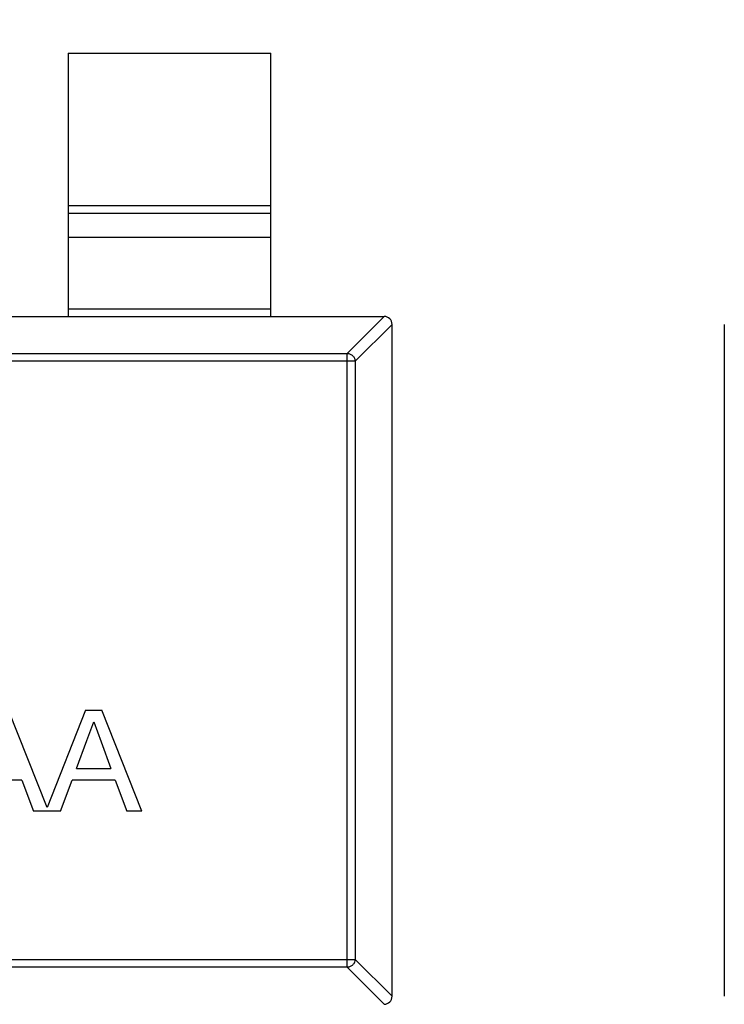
# Model space of a CAD drawing. Header units: millimetres. Extents: x 718 to 1157, y -195 to -52.
# Tile 126 of 156: x 1093.57 to 1095.31, y -121.31 to -118.88. Entities that reach past the tile are written whole.
import ezdxf

# ---------------------------------------------------------------- set-up
doc = ezdxf.new("R2010")
doc.units = ezdxf.units.MM
doc.header["$LTSCALE"] = 1.21
doc.header["$MEASUREMENT"] = 0
doc.header["$PDMODE"] = 3
doc.header["$PDSIZE"] = 0.3125
doc.layers.get('0').update_dxf_attribs({"linetype": 'CONTINUOUS'})
doc.layers.get('DEFPOINTS').update_dxf_attribs({"linetype": 'CONTINUOUS'})
doc.layers.add('Dim', color=3, linetype='CONTINUOUS', lineweight=25)
doc.styles.get("Standard").update_dxf_attribs({"font": 'txt', "width": 0.8})
doc.dimstyles.get("Standard").update_dxf_attribs({"dimtxt": 0.15625, "dimasz": 0.1875, "dimexe": 0.125, "dimexo": 0.0625, "dimgap": 0.09, "dimtad": 0, "dimtih": 1, "dimtoh": 1, "dimzin": 4, "dimdsep": 46, "dimtxsty": 'Standard', "dimblk": '_FILLED', "dimblk1": '_FILLED', "dimblk2": '_FILLED', "dimcen": 0.09, "dimazin": 1, "dimtp": 0.01, "dimtm": 0.01, "dimtfac": 1, "dimtofl": 0, "dimtmove": 0, "dimatfit": 3, "dimldrblk": '_FILLED', "dimfxl": 1, "dimtolj": 1, "dimtzin": 4, "dimarcsym": 0})

# ---------------------------------------------------------------- blocks, each defined once
blk = doc.blocks.new('_FILLED')
at = {"color": 0, "linetype": 'ByBlock'}
blk.add_solid([(0, 0), (-1, 0.16667), (-1, -0.16667)], dxfattribs=at)
blk = doc.blocks.new('*D41')
at = {"layer": 'DEFPOINTS', "color": 0}
for p in [(1078.3878, -101.7796), (1078.3878, -150.8296), (1143.3384, -150.8296)]:
    blk.add_point(p, dxfattribs=at)
at = {"layer": 'Dim', "color": 0, "lineweight": -2}
for p, q in [((1078.4503, -101.7796), (1143.4634, -101.7796)), ((1143.3384, -104.3196), (1143.3384, -122.3813)), ((1143.3384, -148.2896), (1143.3384, -130.2279)), ((1078.4503, -150.8296), (1143.4634, -150.8296))]:
    blk.add_line(p, q, dxfattribs=at)
at = {"layer": 'Dim', "color": 0, "lineweight": -2, "xscale": 2.54, "yscale": 2.54, "zscale": 2.54}
for p, rotation in [((1143.3384, -101.7796), 90), ((1143.3384, -150.8296), 270)]:
    blk.add_blockref('_FILLED', p, dxfattribs=dict(at, rotation=rotation))
at = {"layer": 'Dim', "color": 0, "insert": (1143.3384, -126.3046), "char_height": 2.5, "attachment_point": 5, "rotation": 90, "line_spacing_factor": 2.5}
blk.add_mtext('\\A1;49.05', dxfattribs=at)

msp = doc.modelspace()

# ---------------------------------------------------------------- linework, layer by layer
at = {"color": 7, "linetype": 'Continuous'}
for p, q in [((1093.687, -118.9612), (1094.187, -118.9612)), ((1093.687, -118.9612), (1093.687, -119.6112)), ((1094.187, -119.6112), (1094.187, -118.9612)), ((1093.687, -119.3374), (1094.187, -119.3374)), ((1094.187, -119.3572), (1093.687, -119.3572)), ((1093.687, -119.4152), (1094.187, -119.4152)), ((1091.5069, -119.6112), (1094.4672, -119.6112)), ((1094.187, -119.5934), (1093.687, -119.5934)), ((1094.4672, -119.6112), (1094.3759, -119.7026)), ((1094.3956, -119.7223), (1094.487, -119.6311)), ((1094.487, -121.2914), (1094.487, -119.6311)), ((1095.3074, -119.6311), (1095.3074, -121.2914)), ((1091.5981, -119.7026), (1094.3759, -119.7026)), ((1094.3759, -121.2198), (1094.3759, -119.7026)), ((1094.3956, -119.7223), (1091.5784, -119.7223)), ((1094.3956, -119.7223), (1094.3956, -121.2001)), ((1093.6345, -120.8245), (1093.539, -120.584)), ((1093.73, -120.584), (1093.6345, -120.8245)), ((1093.73, -120.584), (1093.7697, -120.584)), ((1093.869, -120.834), (1093.7697, -120.584)), ((1093.7328, -120.659), (1093.7499, -120.6129)), ((1093.7499, -120.6129), (1093.7682, -120.6625)), ((1093.7072, -120.7282), (1093.7328, -120.659)), ((1093.7682, -120.6625), (1093.7925, -120.7282)), ((1093.7072, -120.7282), (1093.7925, -120.7282)), ((1093.5724, -120.7571), (1093.4658, -120.7571)), ((1093.5724, -120.7571), (1093.6008, -120.834)), ((1093.6681, -120.834), (1093.6966, -120.7571)), ((1093.8031, -120.7571), (1093.6966, -120.7571)), ((1093.8031, -120.7571), (1093.8316, -120.834)), ((1093.6681, -120.834), (1093.6008, -120.834)), ((1093.869, -120.834), (1093.8316, -120.834)), ((1091.5784, -121.2001), (1094.3956, -121.2001)), ((1094.487, -121.2914), (1094.3956, -121.2001)), ((1094.3759, -121.2198), (1091.5981, -121.2198)), ((1094.3759, -121.2198), (1094.4672, -121.3112))]:
    msp.add_line(p, q, dxfattribs=at)
for centre, start, end in [((1094.467, -119.6312), 0.4336, 89.5664), ((1094.467, -121.2912), 270.4336, 359.5664)]:
    msp.add_arc(centre, 0.02, start, end, dxfattribs=at)
for points in [[(1094.3759, -119.7026), (1094.3784, -119.7027), (1094.3835, -119.7039), (1094.39, -119.7083), (1094.3944, -119.7147), (1094.3955, -119.7198), (1094.3956, -119.7223)], [(1094.3956, -121.2001), (1094.3955, -121.2026), (1094.3944, -121.2077), (1094.39, -121.2142), (1094.3835, -121.2186), (1094.3784, -121.2197), (1094.3759, -121.2198)]]:
    msp.add_open_spline(points, degree=3, knots=[0, 0, 0, 0, 0.249032, 0.5, 0.750968, 1, 1, 1, 1], dxfattribs=at)

# ---------------------------------------------------------------- dimensions: what is measured, and where the dimension line sits
at = {"layer": 'Dim'}
dim = msp.add_linear_dim(base=(1143.3384, -150.8296), p1=(1078.3878, -101.7796), p2=(1078.3878, -150.8296), angle=90, dimstyle='Standard', override={"dimtxt": 2.5, "dimasz": 2.54, "dimtih": 0, "dimtoh": 0, "dimzin": 0, "dimcen": 0.198, "dimadec": 0, "dimazin": 0, "dimtp": 0, "dimtm": 0, "dimtdec": 4, "dimtzin": 0}, dxfattribs=at)
dim.commit()
dim.dimension.update_dxf_attribs({"geometry": '*D41', "text_midpoint": (1143.3384, -126.3046)})

doc.saveas('drawing.dxf')
